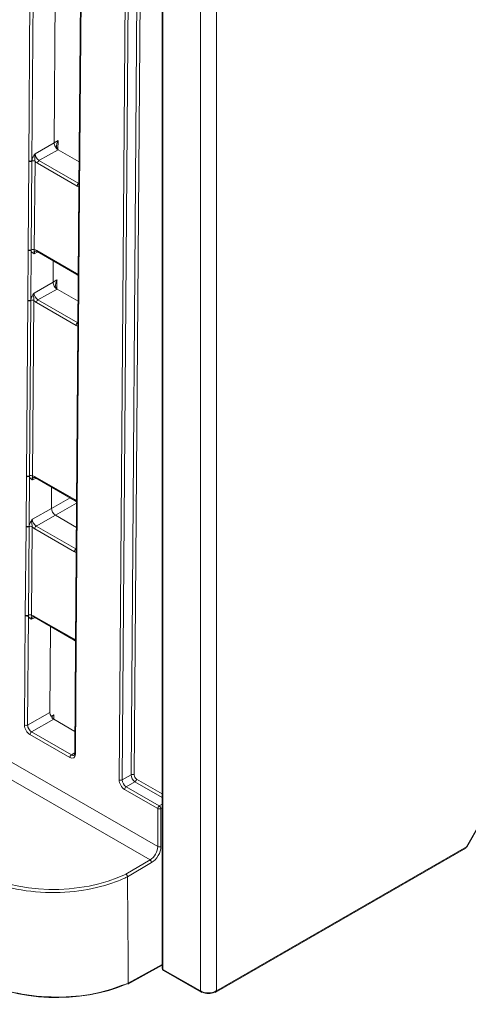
# Model space of a CAD drawing. Header units: millimetres. Extents: x 0 to 2100, y 0 to 1485.
# Tile 84 of 123: x 1457 to 1508, y 867 to 978. Entities that reach past the tile are written whole.
import ezdxf

# ---------------------------------------------------------------- set-up
doc = ezdxf.new("R2010")
doc.units = ezdxf.units.MM
doc.header["$LTSCALE"] = 5

msp = doc.modelspace()

# ---------------------------------------------------------------- linework, layer by layer
at = {"color": 7, "linetype": 'Continuous', "lineweight": 15}
for p, q in [((1477.67, 868.83), (1477.67, 1084.99)), ((1479.44, 1084.97), (1479.44, 868.83)), ((1473.38, 1076.28), (1473.38, 871.37)), ((1473.46, 1076.16), (1473.46, 871.25)), ((1468.55, 892.51), (1469.92, 1074.6)), ((1470.27, 1074.6), (1468.9, 892.51)), ((1458.42, 961.97), (1458.74, 1005.23)), ((1459.09, 1005.23), (1458.77, 961.97)), ((1461.27, 963.98), (1461.57, 1004.04)), ((1464.37, 1002.05), (1464.04, 958.78)), ((1464.44, 1001.94), (1464.12, 958.68)), ((1459.13, 962.76), (1461.27, 963.98)), ((1461.27, 963.98), (1461.7, 964.23)), ((1461.7, 963.21), (1459.56, 962)), ((1461.7, 963.21), (1464.07, 961.85)), ((1458.34, 951.98), (1458.42, 961.92)), ((1458.42, 961.92), (1458.42, 961.97)), ((1458.77, 961.92), (1458.69, 951.98)), ((1458.77, 961.97), (1458.77, 961.92)), ((1459.12, 961.92), (1459.04, 951.98)), ((1463.84, 959.12), (1459.39, 961.69)), ((1459.56, 962), (1464.02, 959.42)), ((1464.04, 958.73), (1463.97, 948.79)), ((1464.04, 958.78), (1464.04, 958.73)), ((1464.12, 958.63), (1464.04, 948.69)), ((1464.12, 958.68), (1464.12, 958.63)), ((1458.3, 946.34), (1458.34, 951.93)), ((1458.34, 951.93), (1458.34, 951.98)), ((1458.69, 951.93), (1458.65, 946.34)), ((1458.69, 951.98), (1458.69, 951.93)), ((1459.31, 951.89), (1463.77, 949.32)), ((1459.36, 951.78), (1463.82, 949.2)), ((1461.15, 948.34), (1461.17, 950.74)), ((1463.82, 949.2), (1463.97, 949.09)), ((1459.01, 947.13), (1461.15, 948.34)), ((1461.15, 948.34), (1461.58, 948.6)), ((1463.97, 948.75), (1463.93, 943.15)), ((1463.97, 948.79), (1463.97, 948.75)), ((1464.04, 948.64), (1464, 943.05)), ((1464.04, 948.69), (1464.04, 948.64)), ((1461.59, 947.58), (1459.45, 946.36)), ((1461.59, 947.58), (1463.95, 946.21)), ((1458.15, 926.61), (1458.3, 946.29)), ((1458.3, 946.29), (1458.3, 946.34)), ((1458.65, 946.29), (1458.5, 926.61)), ((1458.65, 946.34), (1458.65, 946.29)), ((1459, 946.28), (1458.85, 926.61)), ((1463.73, 943.49), (1459.27, 946.06)), ((1459.45, 946.36), (1463.9, 943.79)), ((1463.93, 943.1), (1463.78, 923.42)), ((1464, 943), (1463.85, 923.32)), ((1463.93, 943.15), (1463.93, 943.1)), ((1464, 943.05), (1464, 943)), ((1458.11, 920.97), (1458.15, 926.56)), ((1458.15, 926.56), (1458.15, 926.61)), ((1458.5, 926.56), (1458.46, 920.97)), ((1458.5, 926.61), (1458.5, 926.56)), ((1459.12, 926.52), (1463.58, 923.95)), ((1459.17, 926.41), (1463.63, 923.83)), ((1460.96, 922.97), (1460.98, 925.37)), ((1463.63, 923.83), (1463.78, 923.72)), ((1458.82, 921.76), (1460.96, 922.97)), ((1463.78, 923.38), (1463.74, 917.78)), ((1463.78, 923.42), (1463.78, 923.38)), ((1463.85, 923.27), (1463.81, 917.68)), ((1463.85, 923.32), (1463.85, 923.27)), ((1461.4, 922.21), (1459.25, 920.99)), ((1463.76, 920.84), (1461.4, 922.21)), ((1458.03, 910.98), (1458.11, 920.92)), ((1458.11, 920.92), (1458.11, 920.97)), ((1458.46, 920.92), (1458.38, 910.98)), ((1458.46, 920.97), (1458.46, 920.92)), ((1458.81, 920.91), (1458.74, 910.97)), ((1463.53, 918.11), (1459.08, 920.69)), ((1459.25, 920.99), (1463.71, 918.42)), ((1463.74, 917.73), (1463.66, 907.79)), ((1463.81, 917.63), (1463.73, 907.69)), ((1463.74, 917.78), (1463.74, 917.73)), ((1463.81, 917.68), (1463.81, 917.63)), ((1457.94, 898.66), (1458.03, 910.93)), ((1458.03, 910.93), (1458.03, 910.98)), ((1458.39, 910.93), (1458.29, 898.66)), ((1458.38, 910.98), (1458.39, 910.93)), ((1459, 910.89), (1463.46, 908.32)), ((1459.06, 910.77), (1463.51, 908.2)), ((1460.79, 900.07), (1460.86, 909.73)), ((1463.51, 908.2), (1463.66, 908.08)), ((1463.66, 907.74), (1463.57, 895.47)), ((1463.73, 907.64), (1463.64, 895.37)), ((1463.66, 907.79), (1463.66, 907.74)), ((1463.73, 907.69), (1463.73, 907.64)), ((1458.29, 898.66), (1460.79, 900.07)), ((1461.22, 899.31), (1458.73, 897.89)), ((1460.91, 899.64), (1461.22, 899.82)), ((1461.22, 899.31), (1463.59, 897.94)), ((1463.02, 895.01), (1458.55, 897.59)), ((1458.73, 897.89), (1463.19, 895.32)), ((1468.9, 892.51), (1469.88, 893.07)), ((1507.46, 885), (1512.32, 893.52)), ((1507.5, 884.97), (1512.37, 893.5)), ((1470.32, 892.3), (1469.34, 891.74)), ((1469.34, 891.74), (1473.05, 889.6)), ((1472.88, 889.29), (1469.16, 891.44)), ((1472.88, 885.03), (1472.88, 889.29)), ((1473.23, 889.29), (1473.23, 885.03)), ((1479.37, 868.69), (1507.39, 884.86)), ((1479.44, 868.83), (1507.46, 885)), ((1469.31, 881.94), (1472.01, 883.52)), ((1472.19, 883.22), (1469.48, 881.63)), ((1469.48, 881.63), (1469.48, 881.63)), ((1469.52, 869.59), (1473.38, 871.7)), ((1473.46, 871.25), (1477.67, 868.83)), ((1473.53, 871.11), (1477.73, 868.69)), ((1469.57, 869.71), (1469.57, 869.71))]:
    msp.add_line(p, q, dxfattribs=at)
at = {"color": 8, "linetype": 'Continuous', "lineweight": 15}
for p, q in [((1469.88, 893.07), (1471.25, 1074.47)), ((1471.6, 1074.27), (1470.24, 893.06)), ((1461.7, 964.23), (1461.69, 963.22)), ((1464.02, 959.42), (1464.05, 959.44)), ((1459.43, 951.74), (1459.04, 951.53)), ((1461.58, 948.6), (1461.58, 947.58)), ((1463.9, 943.79), (1463.93, 943.81)), ((1459.24, 926.37), (1458.85, 926.16)), ((1460.96, 922.97), (1463.06, 924.16)), ((1463.78, 923.56), (1461.4, 922.21)), ((1413.01, 919.59), (1472.88, 885.03)), ((1472.01, 883.52), (1411.25, 918.59)), ((1463.71, 918.42), (1463.74, 918.44)), ((1459.12, 910.74), (1458.73, 910.53)), ((1461.22, 899.82), (1461.21, 899.31)), ((1463.19, 895.32), (1463.57, 895.54)), ((1470.5, 892.6), (1473.38, 890.94)), ((1473.38, 890.54), (1470.32, 892.3)), ((1473.05, 889.6), (1473.38, 889.78)), ((1473.38, 889.38), (1473.23, 889.29)), ((1469.57, 869.71), (1473.38, 871.79))]:
    msp.add_line(p, q, dxfattribs=at)
at = {"color": 7, "linetype": 'Continuous', "lineweight": 15}
for centre, radius, start, end in [((1458.6, 962.32), 0.388, 242.571, 296.5642), ((1458.6, 962.27), 0.388, 242.5867, 296.3594), ((1458.94, 961.57), 0.388, 62.5867, 116.3594), ((1459.77, 961.67), 0.385, 122.6294, 177.0819), ((1464.23, 959.1), 0.385, 122.6294, 177.0819), ((1458.52, 952.33), 0.388, 242.5867, 296.3594), ((1458.52, 952.28), 0.388, 242.571, 296.5642), ((1458.87, 951.63), 0.388, 62.5867, 116.3594), ((1458.48, 946.68), 0.388, 242.571, 296.5642), ((1458.48, 946.63), 0.388, 242.5867, 296.3594), ((1458.82, 945.94), 0.388, 62.5867, 116.3594), ((1459.65, 946.04), 0.385, 122.6294, 177.0819), ((1464.11, 943.47), 0.385, 122.6294, 177.0819), ((1458.33, 926.96), 0.388, 242.5867, 296.3594), ((1458.33, 926.91), 0.388, 242.571, 296.5642), ((1458.67, 926.26), 0.388, 62.5867, 116.3594), ((1458.29, 921.31), 0.388, 242.571, 296.5642), ((1458.29, 921.26), 0.388, 242.5867, 296.3594), ((1458.63, 920.57), 0.388, 62.5867, 116.3594), ((1459.46, 920.67), 0.385, 122.6294, 177.0819), ((1463.92, 918.1), 0.385, 122.6294, 177.0819), ((1458.21, 911.32), 0.388, 242.5867, 296.3594), ((1458.21, 911.27), 0.388, 242.571, 296.5642), ((1458.56, 910.63), 0.388, 62.5867, 116.3594), ((1458.12, 899.01), 0.388, 242.571, 296.5642), ((1458.94, 897.57), 0.385, 122.6294, 177.0819), ((1463.4, 894.99), 0.385, 122.6294, 177.0819), ((1470.06, 892.72), 0.388, 62.571, 116.5642), ((1470.11, 892.62), 0.385, 302.6294, 357.0819), ((1468.73, 892.86), 0.388, 242.571, 296.5642), ((1469.54, 891.42), 0.385, 122.6294, 177.0819), ((1473.26, 889.27), 0.385, 122.6294, 177.0819), ((1473.05, 889.64), 0.391, 243.0879, 296.631), ((1472.84, 889.27), 0.388, 2.8548, 56.8603), ((1473.05, 885.38), 0.391, 243.0879, 296.631), ((1507.24, 885.12), 0.3, 299.9973, 330.2887), ((1471.79, 883.19), 0.394, 3.8905, 56.9895), ((1473.68, 871.37), 0.3, 180, 240.0027), ((1477.79, 868.82), 0.151, 245.6622, 305.6482), ((1479.31, 868.82), 0.151, 234.3518, 294.3378)]:
    msp.add_arc(centre, radius, start, end, dxfattribs=at)
at = {"color": 8, "linetype": 'Continuous', "lineweight": 15}
for centre, radius, start, end in [((1464.17, 958.79), 0.123, 184.8453, 246.4237), ((1464.17, 958.75), 0.123, 184.8665, 246.4025), ((1459.44, 951.88), 0.124, 173.2493, 234.7704), ((1463.89, 949.31), 0.125, 173.2757, 234.4847), ((1464.09, 948.81), 0.123, 184.8665, 246.4025), ((1464.09, 948.76), 0.123, 184.9027, 246.4183), ((1464.05, 943.16), 0.123, 184.8453, 246.4237), ((1464.05, 943.11), 0.123, 184.8665, 246.4025), ((1459.25, 926.51), 0.124, 173.2493, 234.7704), ((1463.7, 923.94), 0.125, 173.2757, 234.4847), ((1463.9, 923.43), 0.123, 184.8665, 246.4025), ((1463.9, 923.39), 0.123, 184.9027, 246.4183), ((1463.86, 917.79), 0.123, 184.8453, 246.4237), ((1463.86, 917.74), 0.123, 184.8665, 246.4025), ((1459.13, 910.87), 0.124, 173.2493, 234.7704), ((1463.58, 908.3), 0.125, 173.2757, 234.4847), ((1463.78, 907.8), 0.123, 184.8665, 246.4025), ((1463.78, 907.75), 0.123, 184.8453, 246.4237), ((1463.69, 895.48), 0.123, 184.8453, 246.4237), ((1507.31, 884.98), 0.149, 305.1669, 6.8135), ((1506.81, 883.85), 1.32, 58.4255, 60.8574), ((1473.52, 871.39), 0.148, 185.9996, 246.2861), ((1473.61, 871.23), 0.149, 173.1865, 234.8331), ((1477.82, 868.81), 0.149, 173.1865, 234.8331), ((1479.29, 868.81), 0.149, 305.1669, 6.8135)]:
    msp.add_arc(centre, radius, start, end, dxfattribs=at)
at = {"color": 7, "linetype": 'Continuous', "lineweight": 15}
for centre, major_axis, ratio, start_param, end_param in [((1462.15, 963.98), (0.444, 0.769), 0.577335, 1.575127, 3.137194), ((1459.57, 962.51), (-0.308, 0.544), 0.58649, 0.789937, 2.360657), ((1459.39, 962.41), (-0.432, 0.761), 0.582442, 1.912279, 2.360641), ((1463.85, 959.84), (-0.432, 0.761), 0.582353, 2.360715, 2.809077), ((1459.31, 951.18), (-0.432, 0.761), 0.582353, 5.502308, 5.950669), ((1463.76, 948.6), (-0.432, 0.761), 0.582442, 5.053872, 5.502233), ((1462.03, 948.35), (0.444, 0.769), 0.577335, 1.575124, 3.137194), ((1459.45, 946.88), (-0.308, 0.544), 0.58649, 0.789937, 2.360657), ((1459.27, 946.78), (-0.432, 0.761), 0.582442, 1.912279, 2.360641), ((1463.73, 944.2), (-0.432, 0.761), 0.582353, 2.360715, 2.809077), ((1459.12, 925.8), (-0.432, 0.761), 0.582353, 5.502308, 5.950669), ((1463.57, 923.23), (-0.432, 0.761), 0.582442, 5.053872, 5.502233), ((1461.4, 922.72), (-0.308, 0.544), 0.582442, 0.78992, 2.360641), ((1459.26, 921.51), (-0.308, 0.544), 0.58649, 0.789937, 2.360657), ((1459.08, 921.4), (-0.432, 0.761), 0.582442, 1.912279, 2.360641), ((1463.54, 918.83), (-0.432, 0.761), 0.582353, 2.360715, 2.809077), ((1459, 910.17), (-0.432, 0.761), 0.582353, 5.502308, 5.950669), ((1463.46, 907.6), (-0.432, 0.761), 0.582442, 5.053872, 5.502233), ((1461.23, 899.82), (-0.308, 0.544), 0.582442, 0.78992, 2.360641), ((1461.66, 899.56), (0.625, 0), 0.577288, 2.364883, 3.926953), ((1458.56, 898.3), (-0.432, 0.761), 0.582442, 0.78992, 2.360641), ((1458.74, 898.4), (-0.308, 0.544), 0.58649, 0.789937, 2.360657), ((1463.02, 895.73), (-0.432, 0.761), 0.582353, 2.360715, 3.931436), ((1470.32, 892.81), (-0.308, 0.544), 0.578393, 0.789904, 2.360624), ((1470.5, 892.91), (-0.185, 0.326), 0.582442, 0.78992, 2.360641), ((1469.17, 892.15), (-0.432, 0.761), 0.582442, 0.78992, 2.360641), ((1469.34, 892.25), (-0.308, 0.544), 0.58649, 0.789937, 2.360657), ((1471.98, 884.54), (0.62, 1.08), 0.589473, 3.944267, 5.488883), ((1472.16, 884.44), (0.75, 1.3), 0.587458, 3.944284, 5.4889), ((1461.35, 887.7), (12.74, 0.2), 0.587275, 3.917956, 5.378597), ((1468.55, 1129.54), (-7.26, 964.93), 0.001002, 1.83063, 1.843437), ((1461.35, 875.38), (12.86, -0.19), 0.567125, 3.935417, 5.397103), ((1478.55, 869.33), (1.25, 0), 0.574892, 3.927029, 5.497749), ((1478.55, 869.09), (0.95, 0), 0.577332, 3.927029, 5.497749)]:
    msp.add_ellipse(centre, major_axis=major_axis, ratio=ratio, start_param=start_param, end_param=end_param, dxfattribs=at)
at = {"color": 8, "linetype": 'Continuous', "lineweight": 15}
for centre, major_axis, ratio, start_param, end_param in [((1459.48, 951.28), (-0.312, 0.542), 0.582321, 6.272393, 7.069493), ((1459.29, 925.9), (-0.312, 0.542), 0.582321, 6.272393, 7.069493), ((1459.18, 910.27), (-0.312, 0.542), 0.582321, 6.272393, 7.069493), ((1463.2, 895.83), (-0.305, 0.546), 0.582285, 2.36425, 3.154505)]:
    msp.add_ellipse(centre, major_axis=major_axis, ratio=ratio, start_param=start_param, end_param=end_param, dxfattribs=at)
at = {"color": 7, "linetype": 'Continuous', "lineweight": 15}
for points, knots in [([(1461.7, 963.21), (1461.64, 963.25), (1461.53, 963.34), (1461.39, 963.54), (1461.29, 963.77), (1461.27, 963.91), (1461.27, 963.98)], [0, 0, 0, 0, 0.2458986, 0.4972657, 0.7486329, 1, 1, 1, 1]), ([(1458.77, 961.97), (1458.78, 962.03), (1458.8, 962.17), (1458.91, 962.42), (1459.03, 962.62), (1459.1, 962.73), (1459.12, 962.76), (1459.13, 962.76)], [0, 0, 0, 0, 0.217183, 0.553026, 0.876986, 0.994449, 1, 1, 1, 1]), ([(1459.13, 962.76), (1459.12, 962.76), (1459.11, 962.72), (1459.09, 962.59), (1459.08, 962.36), (1459.09, 962.11), (1459.11, 961.97), (1459.12, 961.92)], [0, 0, 0, 0, 0.006601, 0.146171, 0.501239, 0.799231, 1, 1, 1, 1]), ([(1459.04, 951.53), (1459.04, 951.53), (1459.02, 951.54), (1458.95, 951.57), (1458.83, 951.64), (1458.72, 951.76), (1458.7, 951.88), (1458.69, 951.93)], [0, 0, 0, 0, 0.0055506, 0.1230141, 0.4469737, 0.7828174, 1, 1, 1, 1]), ([(1459.04, 951.53), (1459.04, 951.53), (1459.03, 951.56), (1459, 951.65), (1459, 951.76), (1459.01, 951.86), (1459.03, 951.94), (1459.04, 951.98)], [0, 0, 0, 0, 0.006601, 0.146171, 0.501239, 0.799231, 1, 1, 1, 1]), ([(1459.18, 951.82), (1459.18, 951.82), (1459.19, 951.83), (1459.24, 951.83), (1459.33, 951.79), (1459.36, 951.78)], [0, 0, 0, 0, 0.202416, 0.650348, 1, 1, 1, 1]), ([(1461.58, 947.58), (1461.53, 947.62), (1461.41, 947.7), (1461.27, 947.9), (1461.17, 948.13), (1461.16, 948.27), (1461.15, 948.34)], [0, 0, 0, 0, 0.245899, 0.497266, 0.748633, 1, 1, 1, 1]), ([(1458.65, 946.34), (1458.66, 946.39), (1458.68, 946.54), (1458.79, 946.79), (1458.91, 946.99), (1458.99, 947.1), (1459.01, 947.13), (1459.01, 947.13)], [0, 0, 0, 0, 0.217183, 0.553026, 0.876986, 0.994449, 1, 1, 1, 1]), ([(1459.01, 947.13), (1459.01, 947.13), (1459, 947.09), (1458.97, 946.95), (1458.96, 946.73), (1458.97, 946.48), (1458.99, 946.34), (1459, 946.28)], [0, 0, 0, 0, 0.006601, 0.146171, 0.501239, 0.799231, 1, 1, 1, 1]), ([(1458.85, 926.16), (1458.85, 926.16), (1458.83, 926.17), (1458.76, 926.2), (1458.64, 926.27), (1458.53, 926.39), (1458.51, 926.51), (1458.5, 926.56)], [0, 0, 0, 0, 0.005551, 0.123014, 0.446974, 0.782817, 1, 1, 1, 1]), ([(1458.85, 926.16), (1458.85, 926.16), (1458.84, 926.19), (1458.81, 926.28), (1458.81, 926.39), (1458.82, 926.49), (1458.84, 926.57), (1458.85, 926.61)], [0, 0, 0, 0, 0.006601, 0.146171, 0.501239, 0.799231, 1, 1, 1, 1]), ([(1458.99, 926.45), (1458.99, 926.45), (1459, 926.46), (1459.05, 926.46), (1459.14, 926.42), (1459.17, 926.41)], [0, 0, 0, 0, 0.202416, 0.650348, 1, 1, 1, 1]), ([(1458.46, 920.97), (1458.47, 921.02), (1458.49, 921.17), (1458.6, 921.42), (1458.72, 921.61), (1458.8, 921.73), (1458.82, 921.76), (1458.82, 921.76)], [0, 0, 0, 0, 0.217183, 0.553026, 0.876986, 0.994449, 1, 1, 1, 1]), ([(1458.82, 921.76), (1458.82, 921.76), (1458.81, 921.72), (1458.78, 921.58), (1458.77, 921.36), (1458.78, 921.11), (1458.8, 920.97), (1458.81, 920.91)], [0, 0, 0, 0, 0.006601, 0.146171, 0.501239, 0.799231, 1, 1, 1, 1]), ([(1458.73, 910.53), (1458.73, 910.53), (1458.71, 910.54), (1458.64, 910.57), (1458.52, 910.63), (1458.41, 910.76), (1458.39, 910.88), (1458.39, 910.93)], [0, 0, 0, 0, 0.005551, 0.123014, 0.446974, 0.782817, 1, 1, 1, 1]), ([(1458.73, 910.53), (1458.73, 910.53), (1458.72, 910.55), (1458.7, 910.64), (1458.69, 910.76), (1458.7, 910.85), (1458.73, 910.94), (1458.74, 910.97)], [0, 0, 0, 0, 0.006601, 0.146171, 0.501239, 0.799231, 1, 1, 1, 1]), ([(1458.87, 910.81), (1458.87, 910.82), (1458.88, 910.82), (1458.93, 910.83), (1459.02, 910.79), (1459.06, 910.77)], [0, 0, 0, 0, 0.202416, 0.650348, 1, 1, 1, 1]), ([(1463.57, 895.47), (1463.56, 895.43), (1463.55, 895.34), (1463.52, 895.29), (1463.51, 895.29), (1463.51, 895.29)], [0, 0, 0, 0, 0.373246, 0.763726, 1, 1, 1, 1]), ([(1469.48, 881.63), (1469.35, 881.57), (1468.69, 881.26), (1466.83, 880.56), (1463.48, 879.85), (1459.16, 879.82), (1455.14, 880.56), (1453.1, 881.56), (1452.17, 882.01)], [0, 0, 0, 0, 0.026443, 0.13251, 0.346629, 0.577262, 0.807865, 1, 1, 1, 1]), ([(1469.31, 881.94), (1469.31, 881.93), (1469.33, 881.93), (1469.36, 881.9), (1469.4, 881.85), (1469.44, 881.78), (1469.47, 881.7), (1469.48, 881.65), (1469.48, 881.63)], [0, 0, 0, 0, 0.028565, 0.136354, 0.352523, 0.568431, 0.784214, 1, 1, 1, 1]), ([(1452.08, 870.42), (1452.2, 870.35), (1452.8, 870.01), (1454.52, 869.22), (1457.73, 868.33), (1462.05, 868.01), (1466.26, 868.47), (1468.53, 869.32), (1469.57, 869.71)], [0, 0, 0, 0, 0.026168, 0.131127, 0.342969, 0.573372, 0.803802, 1, 1, 1, 1]), ([(1469.57, 869.71), (1469.57, 869.68), (1469.57, 869.64), (1469.55, 869.6), (1469.53, 869.59), (1469.52, 869.59)], [0, 0, 0, 0, 0.418348, 0.836688, 1, 1, 1, 1])]:
    msp.add_open_spline(points, degree=3, knots=knots, dxfattribs=at)

doc.saveas('drawing.dxf')
